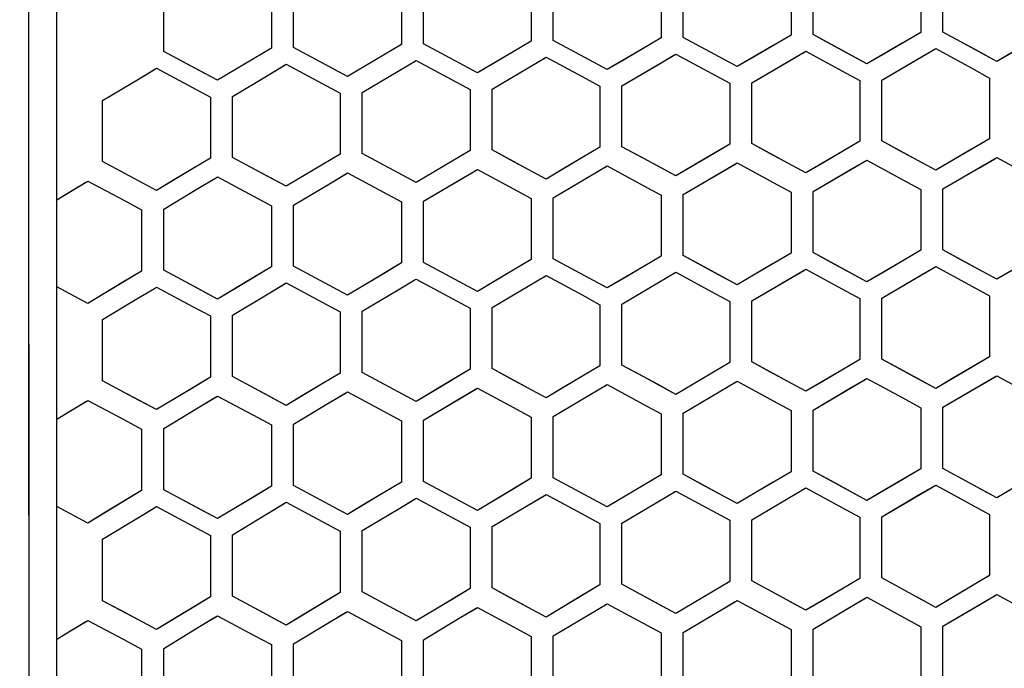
# Model space of a CAD drawing. Header units: millimetres. Extents: x 0 to 420, y 0 to 297.
# Tile 13 of 117: x 104.88 to 113.82, y 115.61 to 121.5. Entities that reach past the tile are written whole.
import ezdxf

# ---------------------------------------------------------------- set-up
doc = ezdxf.new("R2010")
doc.units = ezdxf.units.MM
doc.header["$LTSCALE"] = 23.1
doc.linetypes.add('DASHED', pattern=[0.2, 0.1, -0.1])
doc.layers.get('0').update_dxf_attribs({"linetype": 'CONTINUOUS'})
doc.layers.add('DIM_PILOTEES', color=7, linetype='CONTINUOUS')
doc.styles.get("Standard").update_dxf_attribs({"font": 'txt', "width": 0.7})
doc.dimstyles.new('DIMSTYLE_2', dxfattribs={"dimtxt": 2.5, "dimasz": 3.5, "dimexe": 2, "dimexo": 0, "dimtad": 1, "dimdec": 0, "dimlfac": 5, "dimdsep": 46, "dimtxsty": 'Standard', "dimblk": '_FILLED', "dimblk1": '_FILLED', "dimblk2": '_FILLED', "dimcen": 0.09, "dimazin": 2, "dimtp": 0.8, "dimtm": 0.8, "dimtfac": 1, "dimtdec": 0, "dimtofl": 0, "dimtmove": 0, "dimatfit": 3, "dimldrblk": '_FILLED', "dimfxl": 0, "dimtolj": 1, "dimarcsym": 0})
doc.dimstyles.new('DIMSTYLE_5', dxfattribs={"dimtxt": 2.5, "dimasz": 3.5, "dimexe": 2, "dimexo": 0, "dimtad": 1, "dimdsep": 46, "dimtxsty": 'Standard', "dimblk": '_FILLED', "dimblk1": '_FILLED', "dimblk2": '_FILLED', "dimcen": 0.09, "dimazin": 2, "dimtp": 0.3, "dimtm": 0.3, "dimtfac": 1, "dimtmove": 0, "dimatfit": 2, "dimldrblk": '_FILLED', "dimfxl": 0, "dimtolj": 1, "dimarcsym": 0})

# ---------------------------------------------------------------- blocks, each defined once
blk = doc.blocks.new('_FILLED')
at = {"color": 0, "linetype": 'ByBlock'}
blk.add_solid([(0, 0), (-1, 0.1429), (-1, -0.1429)], dxfattribs=at)
blk = doc.blocks.new('*D9')
at = {"layer": 'DIM_PILOTEES', "color": 2, "linetype": 'Continuous'}
for p, q in [((113.2821, 133.6411), (55.4484, 133.6411)), ((57.4484, 133.6411), (57.4484, 85.8335)), ((57.4484, 38.026), (57.4484, 85.8335)), ((109.3982, 38.026), (55.4484, 38.026))]:
    blk.add_line(p, q, dxfattribs=at)
at = {"layer": 'DIM_PILOTEES', "color": 2, "linetype": 'Continuous', "xscale": 3.5, "yscale": 3.5, "zscale": 3.5}
for p, rotation in [((57.4484, 133.6411), 90), ((57.4484, 38.026), 270)]:
    blk.add_blockref('_FILLED', p, dxfattribs=dict(at, rotation=rotation))
at = {"layer": 'DIM_PILOTEES', "color": 2, "linetype": 'Continuous', "insert": (54.3234, 88.2148), "char_height": 2.5, "width": 8.839286, "attachment_point": 2, "rotation": 90, "line_spacing_factor": 0.9}
blk.add_mtext('{\\ftxt;\\W0.0001;\\H0.0001;\\~}{\\ftxt;\\W2.3571428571;\\H2.5; }{\\ftxt;\\W0.0001;\\H0.0001;\\~}', dxfattribs=at)
blk = doc.blocks.new('*D12')
at = {"layer": 'DIM_PILOTEES', "color": 2, "linetype": 'Continuous'}
for p, q in [((124.3756, 87.1508), (177.724, 126.6333)), ((165.6092, 117.6673), (124.3756, 87.1508)), ((83.142, 56.6344), (124.3756, 87.1508))]:
    blk.add_line(p, q, dxfattribs=at)
at = {"layer": 'DIM_PILOTEES', "color": 2, "linetype": 'Continuous', "xscale": 3.5, "yscale": 3.5, "zscale": 3.5}
for p, rotation in [((165.6092, 117.6673), 36.504704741), ((83.142, 56.6344), 216.504704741)]:
    blk.add_blockref('_FILLED', p, dxfattribs=dict(at, rotation=rotation))
at = {"layer": 'DIM_PILOTEES', "color": 2, "linetype": 'Continuous', "insert": (167.4441, 122.9131), "char_height": 2.5, "width": 15.714286, "attachment_point": 1, "rotation": 36.5047, "line_spacing_factor": 0.9}
blk.add_mtext('{\\ftxt;\\W0.0001;\\H0.0001;\\~}{\\ftxt;\\W0.7857142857;\\H2.5; }{\\ftxt;\\W0.0001;\\H0.0001;\\~}{\\ftxt;\\W0.0001;\\H0.0001;\\~}{\\ftxt;\\W1.3333333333;\\H2.5; }{\\ftxt;\\W0.0001;\\H0.0001;\\~}{\\ftxt;\\W0.0001;\\H0.0001;\\~}{\\ftxt;\\W2.0714285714;\\H2.5; }{\\ftxt;\\W0.0001;\\H0.0001;\\~}', dxfattribs=at)

msp = doc.modelspace()

# ---------------------------------------------------------------- linework, layer by layer
at = {"color": 7, "linetype": 'Continuous'}
for p, q in [((105.2144, 109.3107), (105.2144, 124.0561)), ((104.9677, 109.3324), (104.9581, 123.7976)), ((109.5256, 121.8537), (109.5256, 121.3014)), ((109.7256, 121.3064), (109.7256, 121.8587)), ((110.7056, 121.8819), (110.7056, 121.33)), ((110.9056, 121.3346), (110.9056, 121.8865)), ((111.8856, 121.9077), (111.8856, 121.3562)), ((112.0856, 121.3604), (112.0856, 121.9119)), ((113.0656, 121.9312), (113.0656, 121.38)), ((113.2656, 121.3837), (113.2656, 121.9349)), ((106.1856, 121.2071), (106.1856, 121.7607)), ((107.1656, 121.79), (107.1656, 121.2368)), ((107.3656, 121.2427), (107.3656, 121.7958)), ((108.3456, 121.8231), (108.3456, 121.2703)), ((108.5456, 121.2758), (108.5456, 121.8284)), ((110.7056, 121.33), (110.3785, 121.138)), ((110.7056, 121.33), (110.5419, 121.2339)), ((111.0695, 121.246), (110.9056, 121.3346)), ((111.2328, 121.1577), (110.9056, 121.3346)), ((111.8856, 121.3562), (111.5585, 121.165)), ((111.8856, 121.3562), (111.7219, 121.2605)), ((112.2495, 121.2715), (112.0856, 121.3604)), ((112.4128, 121.1829), (112.0856, 121.3604)), ((113.0656, 121.38), (112.7385, 121.1895)), ((113.0656, 121.38), (112.9019, 121.2847)), ((113.4295, 121.2946), (113.2656, 121.3837)), ((113.5928, 121.2057), (113.2656, 121.3837)), ((107.1656, 121.2368), (106.8385, 121.0423)), ((107.1656, 121.2368), (107.0019, 121.1395)), ((107.5294, 121.1549), (107.3656, 121.2427)), ((107.6928, 121.0674), (107.3656, 121.2427)), ((108.3456, 121.2703), (108.0185, 121.0767)), ((108.3456, 121.2703), (108.1819, 121.1734)), ((108.7094, 121.1878), (108.5456, 121.2758)), ((108.8728, 121.1), (108.5456, 121.2758)), ((109.5256, 121.3014), (109.1985, 121.1086)), ((109.5256, 121.3014), (109.3619, 121.2049)), ((109.8895, 121.2181), (109.7256, 121.3064)), ((110.0528, 121.1301), (109.7256, 121.3064)), ((110.5419, 121.2339), (110.2156, 121.0422)), ((111.3956, 121.0696), (111.0695, 121.246)), ((111.7219, 121.2605), (111.3956, 121.0696)), ((112.5756, 121.0945), (112.2495, 121.2715)), ((112.9019, 121.2847), (112.5756, 121.0945)), ((112.7099, 120.9476), (113.1999, 121.233)), ((113.0362, 121.1377), (113.1999, 121.233)), ((113.1822, 121.2227), (113.1999, 121.233)), ((113.1999, 121.233), (113.5271, 121.055)), ((113.7556, 121.1171), (113.4295, 121.2946)), ((114.0819, 121.3064), (113.7556, 121.1171)), ((106.3494, 121.1196), (106.1856, 121.2071)), ((106.5128, 121.0323), (106.1856, 121.2071)), ((107.0019, 121.1395), (106.6756, 120.9453)), ((107.8556, 120.9801), (107.5294, 121.1549)), ((108.1819, 121.1734), (107.8556, 120.9801)), ((109.0356, 121.0124), (108.7094, 121.1878)), ((109.3619, 121.2049), (109.0356, 121.0124)), ((109.1699, 120.866), (109.6599, 121.155)), ((109.4962, 121.0585), (109.6599, 121.155)), ((109.642, 121.1444), (109.6599, 121.155)), ((109.6599, 121.155), (109.9871, 120.9786)), ((110.2156, 121.0422), (109.8895, 121.2181)), ((110.3785, 121.138), (110.2156, 121.0422)), ((110.3499, 120.8957), (110.8399, 121.1834)), ((110.6762, 121.0873), (110.8221, 121.173)), ((110.8221, 121.173), (110.8399, 121.1834)), ((110.8399, 121.1834), (111.1671, 121.0065)), ((111.3956, 121.0696), (111.2328, 121.1577)), ((111.5585, 121.165), (111.3956, 121.0696)), ((111.5299, 120.9229), (112.0199, 121.2094)), ((111.8562, 121.1137), (112.0199, 121.2094)), ((112.0021, 121.199), (112.0199, 121.2094)), ((112.0199, 121.2094), (112.3471, 121.0319)), ((112.5756, 121.0945), (112.4128, 121.1829)), ((112.7385, 121.1895), (112.5756, 121.0945)), ((112.7099, 120.9476), (113.0362, 121.1377)), ((113.7556, 121.1171), (113.5928, 121.2057)), ((113.9185, 121.2117), (113.7556, 121.1171)), ((105.9562, 120.9571), (106.1199, 121.0548)), ((105.9562, 120.9571), (106.1018, 121.044)), ((106.1018, 121.044), (106.1199, 121.0548)), ((106.1199, 121.0548), (106.4471, 120.8801)), ((106.6756, 120.9453), (106.3494, 121.1196)), ((106.8385, 121.0423), (106.6756, 120.9453)), ((107.1362, 120.9934), (107.2999, 121.0907)), ((107.1362, 120.9934), (107.2819, 121.08)), ((107.2999, 121.0907), (107.6271, 120.9154)), ((107.8556, 120.9801), (107.6928, 121.0674)), ((108.0185, 121.0767), (107.8556, 120.9801)), ((107.9899, 120.8339), (108.4799, 121.1241)), ((108.3162, 121.0272), (108.4799, 121.1241)), ((108.4619, 121.1134), (108.4799, 121.1241)), ((108.4799, 121.1241), (108.8071, 120.9483)), ((109.0356, 121.0124), (108.8728, 121.1)), ((109.1985, 121.1086), (109.0356, 121.0124)), ((109.1699, 120.866), (109.4962, 121.0585)), ((110.2156, 121.0422), (110.0528, 121.1301)), ((110.3499, 120.8957), (110.6762, 121.0873)), ((111.5299, 120.9229), (111.8562, 121.1137)), ((113.5271, 121.055), (113.6899, 120.9663)), ((113.5271, 121.055), (113.6899, 120.9663)), ((105.6299, 120.762), (105.9562, 120.9571)), ((106.6756, 120.9453), (106.5128, 121.0323)), ((106.8099, 120.7992), (107.1362, 120.9934)), ((107.9899, 120.8339), (108.3162, 121.0272)), ((109.9871, 120.9786), (110.1499, 120.8908)), ((109.9871, 120.9786), (110.1499, 120.8908)), ((111.1671, 121.0065), (111.3299, 120.9184)), ((111.1671, 121.0065), (111.3299, 120.9184)), ((112.3471, 121.0319), (112.5099, 120.9436)), ((112.3471, 121.0319), (112.5099, 120.9436)), ((113.6899, 120.9663), (113.6899, 120.4145)), ((106.4471, 120.8801), (106.6099, 120.7931)), ((106.4471, 120.8801), (106.6099, 120.7931)), ((107.6271, 120.9154), (107.7899, 120.8282)), ((107.6271, 120.9154), (107.7899, 120.8282)), ((108.8071, 120.9483), (108.9699, 120.8607)), ((108.8071, 120.9483), (108.9699, 120.8607)), ((109.1699, 120.3128), (109.1699, 120.866)), ((110.1499, 120.8908), (110.1499, 120.3379)), ((110.3499, 120.3429), (110.3499, 120.8957)), ((111.3299, 120.9184), (111.3299, 120.3659)), ((111.5299, 120.3704), (111.5299, 120.9229)), ((112.5099, 120.9436), (112.5099, 120.3914)), ((112.7099, 120.3955), (112.7099, 120.9476)), ((106.6099, 120.7931), (106.6099, 120.2388)), ((106.8099, 120.2451), (106.8099, 120.7992)), ((107.7899, 120.8282), (107.7899, 120.2744)), ((107.9899, 120.2802), (107.9899, 120.8339)), ((108.9699, 120.8607), (108.9699, 120.3074)), ((105.6299, 120.2074), (105.6299, 120.762)), ((110.1499, 120.3379), (109.8228, 120.1451)), ((110.1499, 120.3379), (109.9862, 120.2414)), ((110.5138, 120.2544), (110.3499, 120.3429)), ((110.6771, 120.1661), (110.3499, 120.3429)), ((111.3299, 120.3659), (111.0028, 120.1739)), ((111.3299, 120.3659), (111.1662, 120.2698)), ((111.6938, 120.2817), (111.5299, 120.3704)), ((111.8571, 120.1931), (111.5299, 120.3704)), ((112.5099, 120.3914), (112.1828, 120.2002)), ((112.5099, 120.3914), (112.3462, 120.2958)), ((112.8738, 120.3065), (112.7099, 120.3955)), ((113.0371, 120.2177), (112.7099, 120.3955)), ((113.6899, 120.4145), (113.3628, 120.2241)), ((113.6899, 120.4145), (113.5262, 120.3192)), ((106.6099, 120.2388), (106.2828, 120.0434)), ((106.6099, 120.2388), (106.4462, 120.1411)), ((106.9737, 120.1574), (106.8099, 120.2451)), ((107.1371, 120.07), (106.8099, 120.2451)), ((107.7899, 120.2744), (107.4628, 120.0799)), ((107.7899, 120.2744), (107.6262, 120.1771)), ((108.1537, 120.1923), (107.9899, 120.2802)), ((108.3171, 120.1046), (107.9899, 120.2802)), ((108.9699, 120.3074), (108.6428, 120.1137)), ((108.9699, 120.3074), (108.8062, 120.2105)), ((109.3338, 120.2246), (109.1699, 120.3128)), ((109.4971, 120.1366), (109.1699, 120.3128)), ((109.9862, 120.2414), (109.6599, 120.0489)), ((110.8399, 120.0781), (110.5138, 120.2544)), ((111.1662, 120.2698), (110.8399, 120.0781)), ((112.0199, 120.1048), (111.6938, 120.2817)), ((112.3462, 120.2958), (112.0199, 120.1048)), ((113.1999, 120.1291), (112.8738, 120.3065)), ((113.5262, 120.3192), (113.1999, 120.1291)), ((113.2656, 119.9586), (113.7556, 120.2441)), ((113.7379, 120.2338), (113.7556, 120.2441)), ((113.7556, 120.2441), (114.0828, 120.0657)), ((105.7937, 120.12), (105.6299, 120.2074)), ((105.9571, 120.0328), (105.6299, 120.2074)), ((107.2999, 119.9828), (106.9737, 120.1574)), ((107.6262, 120.1771), (107.2999, 119.9828)), ((108.4799, 120.0171), (108.1537, 120.1923)), ((108.8062, 120.2105), (108.4799, 120.0171)), ((109.6599, 120.0489), (109.3338, 120.2246)), ((109.7256, 119.8785), (110.2156, 120.1676)), ((110.0519, 120.0711), (110.2156, 120.1676)), ((110.1977, 120.157), (110.2156, 120.1676)), ((110.2156, 120.1676), (110.5428, 119.9909)), ((110.8399, 120.0781), (110.6771, 120.1661)), ((111.0028, 120.1739), (110.8399, 120.0781)), ((110.9056, 119.9077), (111.3956, 120.1956)), ((111.2319, 120.0995), (111.3778, 120.1851)), ((111.3778, 120.1851), (111.3956, 120.1956)), ((111.3956, 120.1956), (111.7228, 120.0183)), ((112.0199, 120.1048), (111.8571, 120.1931)), ((112.1828, 120.2002), (112.0199, 120.1048)), ((112.0856, 119.9344), (112.5756, 120.2211)), ((112.4119, 120.1253), (112.5756, 120.2211)), ((112.5578, 120.2107), (112.5756, 120.2211)), ((112.5756, 120.2211), (112.9028, 120.0432)), ((113.1999, 120.1291), (113.0371, 120.2177)), ((113.3628, 120.2241), (113.1999, 120.1291)), ((113.2656, 119.9586), (113.5919, 120.1488)), ((113.5919, 120.1488), (113.7379, 120.2338)), ((106.1199, 119.9459), (105.7937, 120.12)), ((106.4462, 120.1411), (106.1199, 119.9459)), ((106.5119, 119.9707), (106.6575, 120.0577)), ((106.5119, 119.9707), (106.6575, 120.0577)), ((106.6575, 120.0577), (106.6756, 120.0685)), ((106.6756, 120.0685), (107.0028, 119.8935)), ((107.2999, 119.9828), (107.1371, 120.07)), ((107.4628, 120.0799), (107.2999, 119.9828)), ((107.6919, 120.0067), (107.8556, 120.1041)), ((107.6919, 120.0067), (107.8375, 120.0933)), ((107.8375, 120.0933), (107.8556, 120.1041)), ((107.8556, 120.1041), (108.1828, 119.9285)), ((108.4799, 120.0171), (108.3171, 120.1046)), ((108.6428, 120.1137), (108.4799, 120.0171)), ((108.5456, 119.8467), (109.0356, 120.1371)), ((108.8719, 120.0402), (109.0356, 120.1371)), ((109.0176, 120.1265), (109.0356, 120.1371)), ((109.0356, 120.1371), (109.3628, 119.961)), ((109.6599, 120.0489), (109.4971, 120.1366)), ((109.8228, 120.1451), (109.6599, 120.0489)), ((109.7256, 119.8785), (110.0519, 120.0711)), ((110.9056, 119.9077), (111.2319, 120.0995)), ((112.0856, 119.9344), (112.4119, 120.1253)), ((105.2144, 119.8615), (105.4774, 120.0194)), ((105.3319, 119.9321), (105.4956, 120.0303)), ((105.4956, 120.0303), (105.8228, 119.8559)), ((106.1199, 119.9459), (105.9571, 120.0328)), ((106.2828, 120.0434), (106.1199, 119.9459)), ((106.1856, 119.7755), (106.5119, 119.9707)), ((107.3656, 119.8124), (107.6919, 120.0067)), ((108.5456, 119.8467), (108.8719, 120.0402)), ((110.5428, 119.9909), (110.7056, 119.9029)), ((110.5428, 119.9909), (110.7056, 119.9029)), ((111.7228, 120.0183), (111.8856, 119.9301)), ((111.7228, 120.0183), (111.8856, 119.9301)), ((112.9028, 120.0432), (113.0656, 119.9547)), ((112.9028, 120.0432), (113.0656, 119.9547)), ((105.2144, 119.8615), (105.3319, 119.9321)), ((107.0028, 119.8935), (107.1656, 119.8063)), ((107.0028, 119.8935), (107.1656, 119.8063)), ((108.1828, 119.9285), (108.3456, 119.8411)), ((108.1828, 119.9285), (108.3456, 119.8411)), ((109.3628, 119.961), (109.5256, 119.8733)), ((109.3628, 119.961), (109.5256, 119.8733)), ((109.7256, 119.3247), (109.7256, 119.8785)), ((110.7056, 119.9029), (110.7056, 119.3494)), ((110.9056, 119.3543), (110.9056, 119.9077)), ((111.8856, 119.9301), (111.8856, 119.3769)), ((112.0856, 119.3813), (112.0856, 119.9344)), ((113.0656, 119.9547), (113.0656, 119.4019)), ((113.2656, 119.4059), (113.2656, 119.9586)), ((105.8228, 119.8559), (105.9856, 119.769)), ((105.8228, 119.8559), (105.9856, 119.769)), ((107.1656, 119.8063), (107.1656, 119.2515)), ((107.3656, 119.2577), (107.3656, 119.8124)), ((108.3456, 119.8411), (108.3456, 119.2868)), ((108.5456, 119.2925), (108.5456, 119.8467)), ((109.5256, 119.8733), (109.5256, 119.3194)), ((105.9856, 119.769), (105.9856, 119.2137)), ((106.1856, 119.2203), (106.1856, 119.7755)), ((110.7056, 119.3494), (110.3785, 119.1565)), ((110.7056, 119.3494), (110.5419, 119.2529)), ((111.0695, 119.2656), (110.9056, 119.3543)), ((111.2328, 119.1772), (110.9056, 119.3543)), ((111.8856, 119.3769), (111.5585, 119.1848)), ((111.8856, 119.3769), (111.7219, 119.2808)), ((112.2495, 119.2924), (112.0856, 119.3813)), ((112.4128, 119.2037), (112.0856, 119.3813)), ((113.0656, 119.4019), (112.7385, 119.2106)), ((113.0656, 119.4019), (112.9019, 119.3062)), ((113.4294, 119.3166), (113.2656, 119.4059)), ((113.5928, 119.2276), (113.2656, 119.4059)), ((107.5295, 119.1699), (107.3656, 119.2577)), ((107.6928, 119.0823), (107.3656, 119.2577)), ((108.3456, 119.2868), (108.0185, 119.0921)), ((108.3456, 119.2868), (108.1819, 119.1894)), ((108.7095, 119.2044), (108.5456, 119.2925)), ((108.8728, 119.1165), (108.5456, 119.2925)), ((109.5256, 119.3194), (109.1985, 119.1256)), ((109.5256, 119.3194), (109.3619, 119.2224)), ((109.8895, 119.2363), (109.7256, 119.3247)), ((110.0528, 119.1481), (109.7256, 119.3247)), ((110.5419, 119.2529), (110.2156, 119.0603)), ((111.3956, 119.089), (111.0695, 119.2656)), ((111.7219, 119.2808), (111.3956, 119.089)), ((112.5756, 119.1152), (112.2495, 119.2924)), ((112.9019, 119.3062), (112.5756, 119.1152)), ((112.7099, 118.968), (113.1999, 119.2546)), ((113.0362, 119.1589), (113.1999, 119.2546)), ((113.1821, 119.2442), (113.1999, 119.2546)), ((113.1999, 119.2546), (113.5271, 119.0764)), ((113.7556, 119.1388), (113.4294, 119.3166)), ((114.0819, 119.329), (113.7556, 119.1388)), ((105.9856, 119.2137), (105.6585, 119.0172)), ((105.9856, 119.2137), (105.8219, 119.1154)), ((106.3494, 119.1328), (106.1856, 119.2203)), ((106.5128, 119.0455), (106.1856, 119.2203)), ((107.1656, 119.2515), (106.8385, 119.056)), ((107.1656, 119.2515), (107.0019, 119.1537)), ((107.8556, 118.995), (107.5295, 119.1699)), ((108.1819, 119.1894), (107.8556, 118.995)), ((109.0356, 119.0289), (108.7095, 119.2044)), ((109.3619, 119.2224), (109.0356, 119.0289)), ((109.1699, 118.8823), (109.6599, 119.1727)), ((109.4962, 119.0757), (109.6599, 119.1727)), ((109.6419, 119.162), (109.6599, 119.1727)), ((109.6599, 119.1727), (109.9871, 118.9962)), ((110.2156, 119.0603), (109.8895, 119.2363)), ((110.3499, 118.9134), (110.8399, 119.2026)), ((110.6762, 119.106), (110.8399, 119.2026)), ((110.822, 119.192), (110.8399, 119.2026)), ((110.8399, 119.2026), (111.1671, 119.0255)), ((111.3956, 119.089), (111.2328, 119.1772)), ((111.5585, 119.1848), (111.3956, 119.089)), ((111.5299, 118.942), (112.0199, 119.2299)), ((111.8562, 119.1337), (112.002, 119.2194)), ((112.002, 119.2194), (112.0199, 119.2299)), ((112.0199, 119.2299), (112.3471, 119.0522)), ((112.5756, 119.1152), (112.4128, 119.2037)), ((112.7385, 119.2106), (112.5756, 119.1152)), ((113.7556, 119.1388), (113.5928, 119.2276)), ((113.9185, 119.2338), (113.7556, 119.1388)), ((105.8219, 119.1154), (105.4956, 118.9192)), ((106.6756, 118.9585), (106.3494, 119.1328)), ((107.0019, 119.1537), (106.6756, 118.9585)), ((107.1362, 119.0074), (107.2999, 119.1052)), ((107.1362, 119.0074), (107.2817, 119.0943)), ((107.2817, 119.0943), (107.2999, 119.1052)), ((107.2999, 119.1052), (107.6271, 118.9299)), ((107.8556, 118.995), (107.6928, 119.0823)), ((108.0185, 119.0921), (107.8556, 118.995)), ((108.3162, 119.0429), (108.4618, 119.1295)), ((108.3162, 119.0429), (108.4618, 119.1295)), ((108.4618, 119.1295), (108.4799, 119.1402)), ((108.4799, 119.1402), (108.8071, 118.9643)), ((109.0356, 119.0289), (108.8728, 119.1165)), ((109.1985, 119.1256), (109.0356, 119.0289)), ((109.1699, 118.8823), (109.4962, 119.0757)), ((110.2156, 119.0603), (110.0528, 119.1481)), ((110.3785, 119.1565), (110.2156, 119.0603)), ((110.3499, 118.9134), (110.6762, 119.106)), ((111.5299, 118.942), (111.8562, 119.1337)), ((112.7099, 118.968), (113.0362, 119.1589)), ((113.5271, 119.0764), (113.6899, 118.9876)), ((113.5271, 119.0764), (113.6899, 118.9876)), ((105.4956, 118.9192), (105.2144, 119.0691)), ((105.4956, 118.9192), (105.2144, 119.0691)), ((105.6585, 119.0172), (105.4956, 118.9192)), ((105.9562, 118.9692), (106.1017, 119.0566)), ((105.9562, 118.9692), (106.1017, 119.0565)), ((106.1017, 119.0565), (106.1199, 119.0675)), ((106.1199, 119.0675), (106.4471, 118.8927)), ((106.6756, 118.9585), (106.5128, 119.0455)), ((106.8385, 119.056), (106.6756, 118.9585)), ((106.8099, 118.8121), (107.1362, 119.0074)), ((107.9899, 118.8485), (108.3162, 119.0429)), ((109.9871, 118.9962), (110.1499, 118.9083)), ((109.9871, 118.9962), (110.1499, 118.9083)), ((111.1671, 119.0255), (111.3299, 118.9373)), ((111.1671, 119.0255), (111.3299, 118.9373)), ((112.3471, 119.0522), (112.5099, 118.9637)), ((112.3471, 119.0522), (112.5099, 118.9637)), ((113.6899, 118.9876), (113.6899, 118.4342)), ((105.6299, 118.7731), (105.9562, 118.9692)), ((107.6271, 118.9299), (107.7899, 118.8426)), ((107.6271, 118.9299), (107.7899, 118.8426)), ((108.8071, 118.9643), (108.9699, 118.8767)), ((108.8071, 118.9643), (108.9699, 118.8767)), ((110.1499, 118.9083), (110.1499, 118.3539)), ((110.3499, 118.359), (110.3499, 118.9134)), ((111.3299, 118.9373), (111.3299, 118.3832)), ((111.5299, 118.388), (111.5299, 118.942)), ((112.5099, 118.9637), (112.5099, 118.41)), ((112.7099, 118.4143), (112.7099, 118.968)), ((106.4471, 118.8927), (106.6099, 118.8057)), ((106.4471, 118.8927), (106.6099, 118.8057)), ((106.6099, 118.8057), (106.6099, 118.2499)), ((106.8099, 118.2564), (106.8099, 118.8121)), ((107.7899, 118.8426), (107.7899, 118.2872)), ((107.9899, 118.2933), (107.9899, 118.8485)), ((108.9699, 118.8767), (108.9699, 118.3219)), ((109.1699, 118.3275), (109.1699, 118.8823)), ((105.6299, 118.2168), (105.6299, 118.7731)), ((110.5137, 118.2705), (110.3499, 118.359)), ((110.6771, 118.1822), (110.3499, 118.359)), ((111.3299, 118.3832), (111.0028, 118.1903)), ((111.3299, 118.3832), (111.1662, 118.2867)), ((111.6937, 118.2991), (111.5299, 118.388)), ((111.8571, 118.2105), (111.5299, 118.388)), ((112.5099, 118.41), (112.1828, 118.2179)), ((112.5099, 118.41), (112.3462, 118.3139)), ((112.8737, 118.3251), (112.7099, 118.4143)), ((113.0371, 118.2362), (112.7099, 118.4143)), ((113.6899, 118.4342), (113.3628, 118.2429)), ((113.6899, 118.4342), (113.5262, 118.3385)), ((107.7899, 118.2872), (107.4628, 118.0916)), ((107.7899, 118.2872), (107.6262, 118.1893)), ((108.1538, 118.2053), (107.9899, 118.2933)), ((108.3171, 118.1176), (107.9899, 118.2933)), ((108.9699, 118.3219), (108.6428, 118.1272)), ((108.9699, 118.3219), (108.8062, 118.2244)), ((109.3338, 118.2392), (109.1699, 118.3275)), ((109.4971, 118.1512), (109.1699, 118.3275)), ((110.1499, 118.3539), (109.8228, 118.1601)), ((110.1499, 118.3539), (109.9862, 118.2569)), ((110.8399, 118.0941), (110.5137, 118.2705)), ((111.1662, 118.2867), (110.8399, 118.0941)), ((112.0199, 118.1221), (111.6937, 118.2991)), ((112.3462, 118.3139), (112.0199, 118.1221)), ((113.1999, 118.1475), (112.8737, 118.3251)), ((113.5262, 118.3385), (113.1999, 118.1475)), ((105.7937, 118.1294), (105.6299, 118.2168)), ((105.9571, 118.0423), (105.6299, 118.2168)), ((106.6099, 118.2499), (106.2828, 118.0534)), ((106.6099, 118.2499), (106.4462, 118.1516)), ((106.9737, 118.1687), (106.8099, 118.2564)), ((107.1371, 118.0813), (106.8099, 118.2564)), ((107.6262, 118.1893), (107.2999, 117.9941)), ((108.4799, 118.0301), (108.1538, 118.2053)), ((108.8062, 118.2244), (108.4799, 118.0301)), ((109.6599, 118.0634), (109.3338, 118.2392)), ((109.9862, 118.2569), (109.6599, 118.0634)), ((109.7256, 117.8926), (110.2156, 118.1831)), ((110.0519, 118.0861), (110.2156, 118.1831)), ((110.1976, 118.1724), (110.2156, 118.1831)), ((110.2156, 118.1831), (110.5428, 118.0063)), ((110.8399, 118.0941), (110.6771, 118.1822)), ((111.0028, 118.1903), (110.8399, 118.0941)), ((110.9056, 117.9232), (111.3956, 118.2124)), ((111.2319, 118.1159), (111.3956, 118.2124)), ((111.3777, 118.2019), (111.3956, 118.2124)), ((111.3956, 118.2124), (111.7228, 118.035)), ((112.0199, 118.1221), (111.8571, 118.2105)), ((112.1828, 118.2179), (112.0199, 118.1221)), ((112.0856, 117.9512), (112.5756, 118.2392)), ((112.4119, 118.143), (112.5756, 118.2392)), ((112.5577, 118.2287), (112.5756, 118.2392)), ((112.5756, 118.2392), (112.9028, 118.0612)), ((113.1999, 118.1475), (113.0371, 118.2362)), ((113.3628, 118.2429), (113.1999, 118.1475)), ((113.2656, 117.9766), (113.7556, 118.2633)), ((113.5919, 118.1676), (113.7378, 118.2529)), ((113.7378, 118.2529), (113.7556, 118.2633)), ((113.7556, 118.2633), (114.0828, 118.0847)), ((106.1199, 117.9554), (105.7937, 118.1294)), ((106.4462, 118.1516), (106.1199, 117.9554)), ((107.2999, 117.9941), (106.9737, 118.1687)), ((107.4628, 118.0916), (107.2999, 117.9941)), ((107.6919, 118.0186), (107.8556, 118.1165)), ((107.6919, 118.0186), (107.8374, 118.1056)), ((107.8374, 118.1056), (107.8556, 118.1165)), ((107.8556, 118.1165), (108.1828, 117.9408)), ((108.4799, 118.0301), (108.3171, 118.1176)), ((108.6428, 118.1272), (108.4799, 118.0301)), ((108.5456, 117.8593), (109.0356, 118.1511)), ((108.8719, 118.0537), (109.0175, 118.1403)), ((109.0175, 118.1403), (109.0356, 118.1511)), ((109.0356, 118.1511), (109.3628, 117.9749)), ((109.6599, 118.0634), (109.4971, 118.1512)), ((109.8228, 118.1601), (109.6599, 118.0634)), ((110.9056, 117.9232), (111.2319, 118.1159)), ((112.0856, 117.9512), (112.4119, 118.143)), ((113.2656, 117.9766), (113.5919, 118.1676)), ((105.2144, 117.8693), (105.4773, 118.028)), ((105.3319, 117.9403), (105.4956, 118.0391)), ((105.4956, 118.0391), (105.8228, 117.8646)), ((106.1199, 117.9554), (105.9571, 118.0423)), ((106.2828, 118.0534), (106.1199, 117.9554)), ((106.5119, 117.9808), (106.6756, 118.0791)), ((106.5119, 117.9808), (106.6573, 118.0682)), ((106.6756, 118.0791), (107.0028, 117.9041)), ((107.2999, 117.9941), (107.1371, 118.0813)), ((107.3656, 117.8233), (107.6919, 118.0186)), ((108.5456, 117.8593), (108.8719, 118.0537)), ((109.7256, 117.8926), (110.0519, 118.0861)), ((110.5428, 118.0063), (110.7056, 117.9182)), ((110.5428, 118.0063), (110.7056, 117.9182)), ((111.7228, 118.035), (111.8856, 117.9467)), ((111.7228, 118.035), (111.8856, 117.9467)), ((112.9028, 118.0612), (113.0656, 117.9725)), ((112.9028, 118.0612), (113.0656, 117.9725)), ((105.2144, 117.8693), (105.3319, 117.9403)), ((106.1856, 117.7846), (106.5119, 117.9808)), ((108.1828, 117.9408), (108.3456, 117.8534)), ((108.1828, 117.9408), (108.3456, 117.8534)), ((109.3628, 117.9749), (109.5256, 117.8871)), ((109.3628, 117.9749), (109.5256, 117.8871)), ((110.7056, 117.9182), (110.7056, 117.3631)), ((110.9056, 117.3682), (110.9056, 117.9232)), ((111.8856, 117.9467), (111.8856, 117.392)), ((112.0856, 117.3966), (112.0856, 117.9512)), ((113.0656, 117.9725), (113.0656, 117.4181)), ((113.2656, 117.4223), (113.2656, 117.9766)), ((105.8228, 117.8646), (105.9856, 117.7777)), ((105.8228, 117.8646), (105.9856, 117.7777)), ((107.0028, 117.9041), (107.1656, 117.8169)), ((107.0028, 117.9041), (107.1656, 117.8169)), ((107.3656, 117.267), (107.3656, 117.8233)), ((108.3456, 117.8534), (108.3456, 117.2974)), ((108.5456, 117.3034), (108.5456, 117.8593)), ((109.5256, 117.8871), (109.5256, 117.3316)), ((109.7256, 117.3372), (109.7256, 117.8926)), ((105.9856, 117.7777), (105.9856, 117.2208)), ((106.1856, 117.2277), (106.1856, 117.7846)), ((107.1656, 117.8169), (107.1656, 117.2605)), ((111.8856, 117.392), (111.5585, 117.199)), ((111.8856, 117.392), (111.7219, 117.2954)), ((112.2494, 117.3075), (112.0856, 117.3966)), ((112.4128, 117.2187), (112.0856, 117.3966)), ((113.0656, 117.4181), (112.7386, 117.226)), ((113.0656, 117.4181), (112.9019, 117.322)), ((113.7556, 117.1549), (113.2656, 117.4223)), ((108.3456, 117.2974), (108.0185, 117.1018)), ((108.3456, 117.2974), (108.1819, 117.1995)), ((108.7095, 117.2153), (108.5456, 117.3034)), ((108.8728, 117.1274), (108.5456, 117.3034)), ((109.5256, 117.3316), (109.1985, 117.1369)), ((109.5256, 117.3316), (109.3619, 117.2342)), ((109.8894, 117.2487), (109.7256, 117.3372)), ((110.0528, 117.1606), (109.7256, 117.3372)), ((110.7056, 117.3631), (110.3785, 117.1693)), ((110.7056, 117.3631), (110.5419, 117.2661)), ((111.0694, 117.2795), (110.9056, 117.3682)), ((111.2328, 117.191), (110.9056, 117.3682)), ((111.7219, 117.2954), (111.3956, 117.1027)), ((112.5756, 117.1301), (112.2494, 117.3075)), ((112.9019, 117.322), (112.5756, 117.1301)), ((114.0819, 117.3459), (113.7556, 117.1549)), ((105.9856, 117.2208), (105.6585, 117.0233)), ((105.9856, 117.2208), (105.8219, 117.122)), ((106.3495, 117.1402), (106.1856, 117.2277)), ((106.5128, 117.0529), (106.1856, 117.2277)), ((107.1656, 117.2605), (106.8385, 117.0639)), ((107.1656, 117.2605), (107.0019, 117.1621)), ((107.5295, 117.1791), (107.3656, 117.267)), ((107.6928, 117.0915), (107.3656, 117.267)), ((108.1819, 117.1995), (107.8556, 117.0042)), ((109.0356, 117.0398), (108.7095, 117.2153)), ((109.3619, 117.2342), (109.0356, 117.0398)), ((110.2156, 117.0726), (109.8894, 117.2487)), ((110.5419, 117.2661), (110.2156, 117.0726)), ((110.3499, 116.9255), (110.8399, 117.216)), ((110.6762, 117.119), (110.8399, 117.216)), ((110.8219, 117.2053), (110.8399, 117.216)), ((110.8399, 117.216), (111.1671, 117.0388)), ((111.3956, 117.1027), (111.0694, 117.2795)), ((111.5585, 117.199), (111.3956, 117.1027)), ((111.5299, 116.9554), (112.0199, 117.2446)), ((111.8562, 117.148), (112.0199, 117.2446)), ((112.0019, 117.234), (112.0199, 117.2446)), ((112.0199, 117.2446), (112.347, 117.0668)), ((112.5756, 117.1301), (112.4128, 117.2187)), ((112.7386, 117.226), (112.5756, 117.1301)), ((112.7099, 116.9826), (113.1999, 117.2705)), ((113.0362, 117.1744), (113.1999, 117.2705)), ((113.182, 117.26), (113.1999, 117.2705)), ((113.1999, 117.2705), (113.6899, 117.0032)), ((113.7556, 117.1549), (113.5927, 117.2438)), ((113.9186, 117.2503), (113.7556, 117.1549)), ((105.8219, 117.122), (105.4956, 116.9248)), ((106.6756, 116.9659), (106.3495, 117.1402)), ((107.0019, 117.1621), (106.6756, 116.9659)), ((107.1362, 117.0156), (107.2999, 117.1139)), ((107.2999, 117.1139), (107.6271, 116.9385)), ((107.8556, 117.0042), (107.5295, 117.1791)), ((108.3162, 117.0528), (108.4799, 117.1507)), ((108.3162, 117.0528), (108.4617, 117.1398)), ((108.4617, 117.1398), (108.4799, 117.1507)), ((108.4799, 117.1507), (108.8071, 116.9747)), ((109.0356, 117.0398), (108.8728, 117.1274)), ((109.1985, 117.1369), (109.0356, 117.0398)), ((109.1699, 116.8929), (109.6599, 117.1847)), ((109.4962, 117.0873), (109.6418, 117.1739)), ((109.6418, 117.1739), (109.6599, 117.1847)), ((109.6599, 117.1847), (109.9871, 117.0081)), ((110.2156, 117.0726), (110.0528, 117.1606)), ((110.3785, 117.1693), (110.2156, 117.0726)), ((110.3499, 116.9255), (110.6762, 117.119)), ((111.3956, 117.1027), (111.2328, 117.191)), ((111.5299, 116.9554), (111.8562, 117.148)), ((112.7099, 116.9826), (113.0362, 117.1744)), ((105.4956, 116.9248), (105.2144, 117.0746)), ((105.4956, 116.9248), (105.2144, 117.0746)), ((105.6585, 117.0233), (105.4956, 116.9248)), ((105.9562, 116.9756), (106.1199, 117.0744)), ((105.9562, 116.9756), (106.1015, 117.0633)), ((106.1199, 117.0744), (106.4471, 116.8996)), ((106.6756, 116.9659), (106.5128, 117.0529)), ((106.8385, 117.0639), (106.6756, 116.9659)), ((106.8099, 116.8193), (107.1362, 117.0156)), ((107.1362, 117.0156), (107.2816, 117.103)), ((107.8556, 117.0042), (107.6928, 117.0915)), ((108.0185, 117.1018), (107.8556, 117.0042)), ((107.9899, 116.8575), (108.3162, 117.0528)), ((109.1699, 116.8929), (109.4962, 117.0873)), ((111.1671, 117.0388), (111.3299, 116.9505)), ((111.1671, 117.0388), (111.3299, 116.9505)), ((112.347, 117.0668), (112.5099, 116.9782)), ((112.347, 117.0668), (112.5099, 116.9782)), ((105.6299, 116.7784), (105.9562, 116.9756)), ((107.6271, 116.9385), (107.7899, 116.8512)), ((107.6271, 116.9385), (107.7899, 116.8512)), ((108.8071, 116.9747), (108.9699, 116.8871)), ((108.8071, 116.9747), (108.9699, 116.8871)), ((109.9871, 117.0081), (110.1499, 116.9201)), ((109.9871, 117.0081), (110.1499, 116.9201)), ((111.3299, 116.9505), (111.3299, 116.3948)), ((111.5299, 116.3998), (111.5299, 116.9554)), ((112.5099, 116.9782), (112.5099, 116.4229)), ((112.7099, 116.4273), (112.7099, 116.9826)), ((113.6899, 117.0032), (113.6899, 116.4482)), ((106.4471, 116.8996), (106.6099, 116.8126)), ((106.4471, 116.8996), (106.6099, 116.8126)), ((107.7899, 116.8512), (107.7899, 116.2943)), ((107.9899, 116.3006), (107.9899, 116.8575)), ((108.9699, 116.8871), (108.9699, 116.3306)), ((109.1699, 116.3364), (109.1699, 116.8929)), ((110.1499, 116.9201), (110.1499, 116.3641)), ((110.3499, 116.3695), (110.3499, 116.9255)), ((105.6299, 116.2205), (105.6299, 116.7784)), ((106.6099, 116.8126), (106.6099, 116.2551)), ((106.8099, 116.262), (106.8099, 116.8193)), ((111.3299, 116.3948), (111.0028, 116.201)), ((111.3299, 116.3948), (111.1662, 116.2978)), ((112.0199, 116.1337), (111.5299, 116.3998)), ((112.5099, 116.4229), (112.1828, 116.2299)), ((112.5099, 116.4229), (112.3462, 116.3263)), ((113.1999, 116.1603), (112.7099, 116.4273)), ((113.6899, 116.4482), (113.3628, 116.2561)), ((113.6899, 116.4482), (113.5262, 116.3521)), ((108.1537, 116.2126), (107.9899, 116.3006)), ((108.3171, 116.1249), (107.9899, 116.3006)), ((108.9699, 116.3306), (108.6428, 116.1349)), ((108.9699, 116.3306), (108.8062, 116.2327)), ((109.3337, 116.2481), (109.1699, 116.3364)), ((109.4971, 116.1601), (109.1699, 116.3364)), ((110.1499, 116.3641), (109.8228, 116.1693)), ((110.1499, 116.3641), (109.9862, 116.2666)), ((110.5137, 116.2809), (110.3499, 116.3695)), ((110.677, 116.1925), (110.3499, 116.3695)), ((112.3462, 116.3263), (112.0199, 116.1337)), ((113.5262, 116.3521), (113.1999, 116.1603)), ((105.7938, 116.1331), (105.6299, 116.2205)), ((105.9571, 116.046), (105.6299, 116.2205)), ((106.6099, 116.2551), (106.2828, 116.0576)), ((106.6099, 116.2551), (106.4462, 116.1563)), ((106.9737, 116.1743), (106.8099, 116.262)), ((107.1371, 116.0868), (106.8099, 116.262)), ((107.7899, 116.2943), (107.4628, 116.0977)), ((107.7899, 116.2943), (107.6262, 116.1959)), ((108.4799, 116.0373), (108.1537, 116.2126)), ((108.8062, 116.2327), (108.4799, 116.0373)), ((109.6599, 116.0722), (109.3337, 116.2481)), ((109.9862, 116.2666), (109.6599, 116.0722)), ((110.8399, 116.1043), (110.5137, 116.2809)), ((111.1662, 116.2978), (110.8399, 116.1043)), ((110.9056, 115.9331), (111.3956, 116.2236)), ((111.2319, 116.1266), (111.3956, 116.2236)), ((111.2319, 116.1266), (111.3776, 116.2129)), ((111.3956, 116.2236), (111.8856, 115.9576)), ((112.0199, 116.1337), (111.857, 116.2221)), ((112.1828, 116.2299), (112.0199, 116.1337)), ((112.0856, 115.9624), (112.5756, 116.2516)), ((112.4119, 116.155), (112.5576, 116.241)), ((112.5576, 116.241), (112.5756, 116.2516)), ((112.5756, 116.2516), (113.0656, 115.9846)), ((113.1999, 116.1603), (113.037, 116.2491)), ((113.3628, 116.2561), (113.1999, 116.1603)), ((113.2656, 115.9889), (113.7556, 116.2769)), ((113.5919, 116.1807), (113.7556, 116.2769)), ((113.7377, 116.2664), (113.7556, 116.2769)), ((113.7556, 116.2769), (114.2456, 116.0089)), ((106.1199, 115.9591), (105.7938, 116.1331)), ((106.4462, 116.1563), (106.1199, 115.9591)), ((107.2999, 115.9996), (106.9737, 116.1743)), ((107.6262, 116.1959), (107.2999, 115.9996)), ((107.6919, 116.0247), (107.8556, 116.1231)), ((107.8556, 116.1231), (108.1828, 115.9474)), ((108.4799, 116.0373), (108.3171, 116.1249)), ((108.6428, 116.1349), (108.4799, 116.0373)), ((108.8719, 116.0615), (109.0356, 116.1594)), ((108.8719, 116.0615), (109.0174, 116.1485)), ((109.0174, 116.1485), (109.0356, 116.1594)), ((109.0356, 116.1594), (109.3628, 115.9831)), ((109.6599, 116.0722), (109.4971, 116.1601)), ((109.8228, 116.1693), (109.6599, 116.0722)), ((109.7256, 115.901), (110.2156, 116.1929)), ((110.0519, 116.0954), (110.2156, 116.1929)), ((110.1975, 116.1821), (110.2156, 116.1929)), ((110.2156, 116.1929), (110.5428, 116.016)), ((110.8399, 116.1043), (110.677, 116.1925)), ((111.0028, 116.201), (110.8399, 116.1043)), ((110.9056, 115.9331), (111.2319, 116.1266)), ((112.0856, 115.9624), (112.4119, 116.155)), ((113.2656, 115.9889), (113.5919, 116.1807)), ((105.3319, 115.9427), (105.4956, 116.042)), ((105.4956, 116.042), (105.8228, 115.8676)), ((106.1199, 115.9591), (105.9571, 116.046)), ((106.2828, 116.0576), (106.1199, 115.9591)), ((106.5119, 115.9852), (106.6756, 116.084)), ((106.5119, 115.9852), (106.6572, 116.0729)), ((106.6756, 116.084), (107.0028, 115.9089)), ((107.2999, 115.9996), (107.1371, 116.0868)), ((107.4628, 116.0977), (107.2999, 115.9996)), ((107.6919, 116.0247), (107.8373, 116.1121)), ((108.5456, 115.8661), (108.8719, 116.0615)), ((109.7256, 115.901), (110.0519, 116.0954)), ((105.2144, 115.8713), (105.4771, 116.0308)), ((105.2144, 115.8713), (105.3319, 115.9427)), ((106.1856, 115.7879), (106.5119, 115.9852)), ((107.3656, 115.8284), (107.6919, 116.0247)), ((108.1828, 115.9474), (108.3456, 115.8599)), ((108.1828, 115.9474), (108.3456, 115.8599)), ((109.3628, 115.9831), (109.5256, 115.8953)), ((109.3628, 115.9831), (109.5256, 115.8953)), ((110.5428, 116.016), (110.7056, 115.9278)), ((110.5428, 116.016), (110.7056, 115.9278)), ((111.8856, 115.9576), (111.8856, 115.4013)), ((112.0856, 115.4061), (112.0856, 115.9624)), ((113.0656, 115.9846), (113.0656, 115.4286)), ((113.2656, 115.433), (113.2656, 115.9889)), ((105.8228, 115.8676), (105.9856, 115.7807)), ((105.8228, 115.8676), (105.9856, 115.7807)), ((107.0028, 115.9089), (107.1656, 115.8218)), ((107.0028, 115.9089), (107.1656, 115.8218)), ((108.3456, 115.8599), (108.3456, 115.3024)), ((108.5456, 115.3087), (108.5456, 115.8661)), ((109.5256, 115.8953), (109.5256, 115.3382)), ((109.7256, 115.344), (109.7256, 115.901)), ((110.7056, 115.9278), (110.7056, 115.3711)), ((110.9056, 115.3764), (110.9056, 115.9331)), ((105.9856, 115.7807), (105.9856, 115.2222)), ((106.1856, 115.2294), (106.1856, 115.7879)), ((107.1656, 115.8218), (107.1656, 115.2637)), ((107.3656, 115.2705), (107.3656, 115.8284))]:
    msp.add_line(p, q, dxfattribs=at)
msp.add_lwpolyline([(104.9667, 110.6046), (104.9609, 119.126), (104.9602, 120.3129), (104.9594, 121.4882), (104.9588, 122.6495), (104.9581, 123.7976)], dxfattribs=at)
at = {"color": 2, "linetype": 'DASHED'}
msp.add_circle((124.3756, 87.1508), 51.2978, dxfattribs=at)

# ---------------------------------------------------------------- dimensions: what is measured, and where the dimension line sits
at = {"layer": 'DIM_PILOTEES', "color": 2, "linetype": 'Continuous'}
dim = msp.add_linear_dim(base=(57.4484, 133.6411), p1=(109.3982, 38.026), p2=(113.2821, 133.6411), angle=90, text='{\\ftxt;\\W0.0001;\\H0.0001;\\~}{\\ftxt;\\W2.3571428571;\\H2.5; }{\\ftxt;\\W0.0001;\\H0.0001;\\~}', dimstyle='DIMSTYLE_2', dxfattribs=at)
dim.commit()
dim.dimension.update_dxf_attribs({"geometry": '*D9', "text_midpoint": (57.4484, 87.8577), "dimtype": 160})
dim = msp.add_diameter_dim_2p(p1=(165.6092, 117.6673), p2=(83.142, 56.6344), text='{\\ftxt;\\W0.0001;\\H0.0001;\\~}{\\ftxt;\\W0.7857142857;\\H2.5; }{\\ftxt;\\W0.0001;\\H0.0001;\\~}{\\ftxt;\\W0.0001;\\H0.0001;\\~}{\\ftxt;\\W1.3333333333;\\H2.5; }{\\ftxt;\\W0.0001;\\H0.0001;\\~}{\\ftxt;\\W0.0001;\\H0.0001;\\~}{\\ftxt;\\W2.0714285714;\\H2.5; }{\\ftxt;\\W0.0001;\\H0.0001;\\~}', dimstyle='DIMSTYLE_5', override={"dimpost": '<>'}, dxfattribs=at)
dim.commit()
dim.dimension.update_dxf_attribs({"geometry": '*D12', "text_midpoint": (173.1896, 124.0551), "dimtype": 163})

doc.saveas('drawing.dxf')
